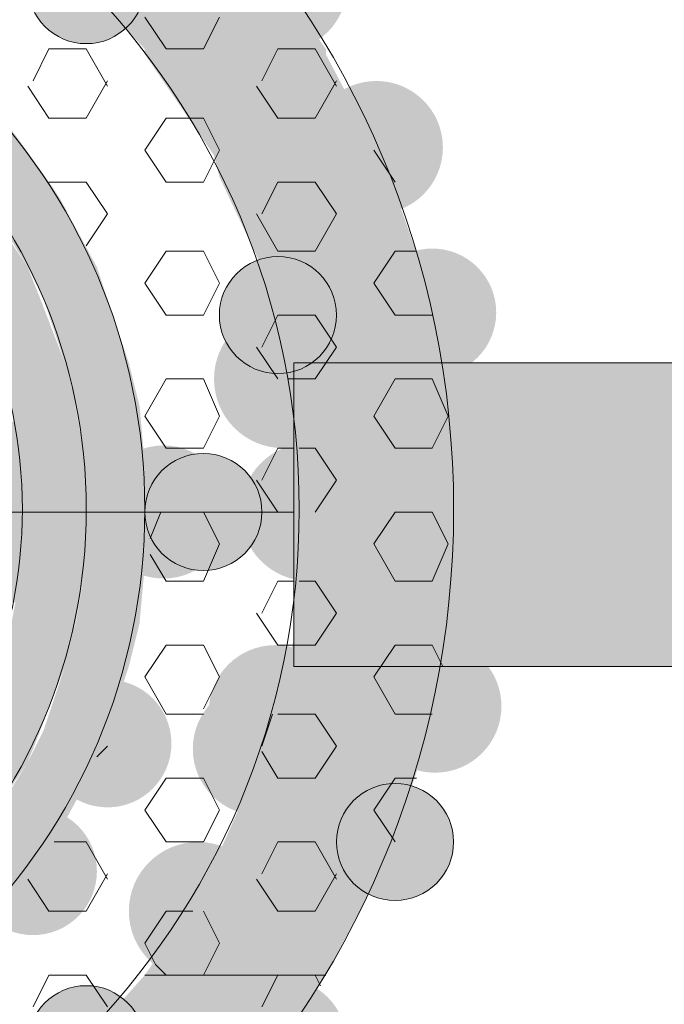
# Model space of a CAD drawing. Extents: x 3940905 to 4145695, y 925352 to 1109797.
# Tile 154 of 256: x 3954116 to 3954177, y 1099477 to 1099572. Entities that reach past the tile are written whole.
import ezdxf

# ---------------------------------------------------------------- set-up
doc = ezdxf.new("R2010")
doc.units = 0
doc.header["$LTSCALE"] = 750
doc.header["$MEASUREMENT"] = 0
doc.layers.add('CKD Equipments', color=252, linetype='CONTINUOUS', lineweight=0)

msp = doc.modelspace()

# ---------------------------------------------------------------- hatches: boundary and pattern name
at = {"layer": 'CKD Equipments', "true_color": 0x808080}
h = msp.add_hatch(color=8, dxfattribs=at)
edge = h.paths.add_edge_path(flags=16)
edge.add_arc((3954140.708, 1099574.829), 6.36, 0, 360)
h = msp.add_hatch(color=8, dxfattribs=at)
edge = h.paths.add_edge_path(flags=16)
edge.add_arc((3954122.136, 1099574.829), 5.597, 0, 360)
h = msp.add_hatch(color=8, dxfattribs=at)
h.paths.add_polyline_path([(3954145.033, 1099568.723), (3954119.592, 1099577.373), (3954138.927, 1099577.373)])
h.paths.add_polyline_path([(3954127.733, 1099568.723), (3954145.033, 1099568.723), (3954119.592, 1099577.373)])
h = msp.add_hatch(color=8, dxfattribs=at)
h.paths.add_polyline_path([(3954145.033, 1099568.214), (3954127.733, 1099568.723), (3954145.033, 1099568.723)])
h.paths.add_polyline_path([(3954127.733, 1099568.214), (3954145.033, 1099568.214), (3954127.733, 1099568.723)])
h = msp.add_hatch(color=8, dxfattribs=at)
h.paths.add_polyline_path([(3954150.121, 1099558.547), (3954127.733, 1099568.214), (3954145.033, 1099568.214)])
h.paths.add_polyline_path([(3954134.348, 1099558.547), (3954150.121, 1099558.547), (3954127.733, 1099568.214)])
h = msp.add_hatch(color=8, dxfattribs=at)
edge = h.paths.add_edge_path(flags=16)
edge.add_arc((3954149.866, 1099559.31), 6.353, 0, 360)
h = msp.add_hatch(color=8, dxfattribs=at)
h.paths.add_polyline_path([(3954118.574, 1099556.003), (3954104.836, 1099563.126), (3954113.486, 1099563.126)])
h.paths.add_polyline_path([(3954111.451, 1099556.003), (3954118.574, 1099556.003), (3954104.836, 1099563.126)])
h.paths.add_polyline_path([(3954104.836, 1099563.126), (3954113.486, 1099563.126), (3954112.977, 1099563.126)], flags=16)
h = msp.add_hatch(color=8, dxfattribs=at)
h.paths.add_polyline_path([(3954151.138, 1099556.511), (3954134.348, 1099558.547), (3954150.121, 1099558.547)])
h.paths.add_polyline_path([(3954134.856, 1099556.511), (3954151.138, 1099556.511), (3954134.348, 1099558.547)])
h = msp.add_hatch(color=8, dxfattribs=at)
h.paths.add_polyline_path([(3954154.191, 1099547.862), (3954134.856, 1099556.511), (3954151.138, 1099556.511)])
h.paths.add_polyline_path([(3954138.927, 1099547.862), (3954154.191, 1099547.862), (3954134.856, 1099556.511)])
h = msp.add_hatch(color=8, dxfattribs=at)
h.paths.add_polyline_path([(3954119.592, 1099554.476), (3954111.451, 1099556.003), (3954118.574, 1099556.003)])
h.paths.add_polyline_path([(3954112.469, 1099554.476), (3954119.592, 1099554.476), (3954111.451, 1099556.003)])
h = msp.add_hatch(color=8, dxfattribs=at)
h.paths.add_polyline_path([(3954123.154, 1099547.862), (3954112.469, 1099554.476), (3954119.592, 1099554.476)])
h.paths.add_polyline_path([(3954116.539, 1099547.862), (3954123.154, 1099547.862), (3954112.469, 1099554.476)])
h = msp.add_hatch(color=8, dxfattribs=at)
h.paths.add_polyline_path([(3954116.539, 1099547.862), (3954106.872, 1099552.441), (3954113.486, 1099552.441)])
h.paths.add_polyline_path([(3954109.925, 1099547.862), (3954116.539, 1099547.862), (3954106.872, 1099552.441)])
h = msp.add_hatch(color=8, dxfattribs=at)
edge = h.paths.add_edge_path(flags=16)
edge.add_arc((3954155.209, 1099543.537), 6.106, 0, 360)
h = msp.add_hatch(color=8, dxfattribs=at)
edge = h.paths.add_edge_path(flags=16)
edge.add_arc((3954140.453, 1099543.282), 5.597, 0, 360)
h = msp.add_hatch(color=8, dxfattribs=at)
h.paths.add_polyline_path([(3954117.557, 1099545.318), (3954109.925, 1099547.862), (3954116.539, 1099547.862)])
h.paths.add_polyline_path([(3954111.451, 1099545.318), (3954117.557, 1099545.318), (3954109.925, 1099547.862)])
h = msp.add_hatch(color=8, dxfattribs=at)
h.paths.add_polyline_path([(3954124.171, 1099544.809), (3954116.539, 1099547.862), (3954123.154, 1099547.862)])
h.paths.add_polyline_path([(3954118.066, 1099544.809), (3954124.171, 1099544.809), (3954116.539, 1099547.862)])
h = msp.add_hatch(color=8, dxfattribs=at)
h.paths.add_polyline_path([(3954155.209, 1099543.791), (3954138.927, 1099547.862), (3954154.191, 1099547.862)])
h.paths.add_polyline_path([(3954139.944, 1099543.791), (3954155.209, 1099543.791), (3954138.927, 1099547.862)])
h = msp.add_hatch(color=8, dxfattribs=at)
h.paths.add_polyline_path([(3954120.101, 1099538.703), (3954111.451, 1099545.318), (3954117.557, 1099545.318)])
h.paths.add_polyline_path([(3954113.995, 1099538.703), (3954120.101, 1099538.703), (3954111.451, 1099545.318)])
h = msp.add_hatch(color=8, dxfattribs=at)
h.paths.add_polyline_path([(3954126.207, 1099538.703), (3954118.066, 1099544.809), (3954124.171, 1099544.809)])
h.paths.add_polyline_path([(3954120.101, 1099538.703), (3954126.207, 1099538.703), (3954118.066, 1099544.809)])
h = msp.add_hatch(color=8, dxfattribs=at)
edge = h.paths.add_edge_path(flags=16)
edge.add_arc((3954140.962, 1099537.177), 6.615, 0, 360)
h = msp.add_hatch(color=8, dxfattribs=at)
h.paths.add_polyline_path([(3954156.226, 1099536.159), (3954139.944, 1099543.791), (3954155.209, 1099543.791)])
h.paths.add_polyline_path([(3954141.98, 1099536.159), (3954156.226, 1099536.159), (3954139.944, 1099543.791)])
h = msp.add_hatch(color=8, dxfattribs=at)
h.paths.add_polyline_path([(3954120.61, 1099537.177), (3954113.995, 1099538.703), (3954120.101, 1099538.703)])
h.paths.add_polyline_path([(3954114.504, 1099537.177), (3954120.61, 1099537.177), (3954113.995, 1099538.703)])
h = msp.add_hatch(color=8, dxfattribs=at)
h.paths.add_polyline_path([(3954127.224, 1099534.633), (3954120.101, 1099538.703), (3954126.207, 1099538.703)])
h.paths.add_polyline_path([(3954121.118, 1099534.633), (3954127.224, 1099534.633), (3954120.101, 1099538.703)])
at = {"layer": 'CKD Equipments', "true_color": 0xff0000}
h = msp.add_hatch(color=1, dxfattribs=at)
h.paths.add_polyline_path([(3954141.98, 1099509.701), (3954193.879, 1099538.703), (3954141.98, 1099538.703)])
h.paths.add_polyline_path([(3954193.879, 1099509.701), (3954141.98, 1099509.701), (3954193.879, 1099538.703)])
at = {"layer": 'CKD Equipments', "true_color": 0x808080}
h = msp.add_hatch(color=8, dxfattribs=at)
h.paths.add_polyline_path([(3954122.136, 1099529.036), (3954114.504, 1099537.177), (3954120.61, 1099537.177)])
h.paths.add_polyline_path([(3954116.03, 1099529.036), (3954122.136, 1099529.036), (3954114.504, 1099537.177)])
h = msp.add_hatch(color=8, dxfattribs=at)
h.paths.add_polyline_path([(3954157.244, 1099531.071), (3954141.98, 1099536.159), (3954156.226, 1099536.159)])
h.paths.add_polyline_path([(3954142.489, 1099531.071), (3954157.244, 1099531.071), (3954141.98, 1099536.159)])
h = msp.add_hatch(color=8, dxfattribs=at)
h.paths.add_polyline_path([(3954127.733, 1099529.036), (3954121.118, 1099534.633), (3954127.224, 1099534.633)])
h.paths.add_polyline_path([(3954122.136, 1099529.036), (3954127.733, 1099529.036), (3954121.118, 1099534.633)])
h = msp.add_hatch(color=8, dxfattribs=at)
h.paths.add_polyline_path([(3954116.539, 1099528.527), (3954025.971, 1099533.106), (3954115.521, 1099533.106)])
h.paths.add_polyline_path([(3954025.462, 1099528.527), (3954116.539, 1099528.527), (3954025.971, 1099533.106)])
h = msp.add_hatch(color=8, dxfattribs=at)
edge = h.paths.add_edge_path(flags=16)
edge.add_arc((3954129.514, 1099524.456), 6.36, 0, 360)
h = msp.add_hatch(color=8, dxfattribs=at)
edge = h.paths.add_edge_path(flags=16)
edge.add_arc((3954143.506, 1099524.456), 6.615, 0, 360)
h = msp.add_hatch(color=8, dxfattribs=at)
h.paths.add_polyline_path([(3954157.244, 1099524.456), (3954142.489, 1099531.071), (3954157.244, 1099531.071)])
h.paths.add_polyline_path([(3954142.997, 1099524.456), (3954157.244, 1099524.456), (3954142.489, 1099531.071)])
h = msp.add_hatch(color=8, dxfattribs=at)
edge = h.paths.add_edge_path(flags=16)
edge.add_arc((3954133.33, 1099524.456), 5.597, 0, 360)
h = msp.add_hatch(color=8, dxfattribs=at)
h.paths.add_polyline_path([(3954116.539, 1099524.456), (3954025.462, 1099528.527), (3954116.539, 1099528.527)])
h.paths.add_polyline_path([(3954024.953, 1099524.456), (3954116.539, 1099524.456), (3954025.462, 1099528.527)])
h = msp.add_hatch(color=8, dxfattribs=at)
h.paths.add_polyline_path([(3954122.136, 1099528.527), (3954116.03, 1099529.036), (3954122.136, 1099529.036)])
h.paths.add_polyline_path([(3954116.539, 1099528.527), (3954122.136, 1099528.527), (3954116.03, 1099529.036)])
h = msp.add_hatch(color=8, dxfattribs=at)
h.paths.add_polyline_path([(3954122.136, 1099519.877), (3954116.539, 1099528.527), (3954122.136, 1099528.527)])
h.paths.add_polyline_path([(3954116.539, 1099519.877), (3954122.136, 1099519.877), (3954116.539, 1099528.527)])
h = msp.add_hatch(color=8, dxfattribs=at)
h.paths.add_polyline_path([(3954128.242, 1099524.456), (3954122.136, 1099529.036), (3954127.733, 1099529.036)])
h.paths.add_polyline_path([(3954122.136, 1099524.456), (3954128.242, 1099524.456), (3954122.136, 1099529.036)])
h = msp.add_hatch(color=8, dxfattribs=at)
h.paths.add_polyline_path([(3954116.539, 1099519.877), (3954024.953, 1099524.456), (3954116.539, 1099524.456)])
h.paths.add_polyline_path([(3954025.462, 1099519.877), (3954116.539, 1099519.877), (3954024.953, 1099524.456)])
h = msp.add_hatch(color=8, dxfattribs=at)
h.paths.add_polyline_path([(3954127.733, 1099519.368), (3954122.136, 1099524.456), (3954128.242, 1099524.456)])
h.paths.add_polyline_path([(3954122.136, 1099519.368), (3954127.733, 1099519.368), (3954122.136, 1099524.456)])
h = msp.add_hatch(color=8, dxfattribs=at)
h.paths.add_polyline_path([(3954157.244, 1099517.842), (3954142.997, 1099524.456), (3954157.244, 1099524.456)])
h.paths.add_polyline_path([(3954142.489, 1099517.842), (3954157.244, 1099517.842), (3954142.997, 1099524.456)])
h = msp.add_hatch(color=8, dxfattribs=at)
h.paths.add_polyline_path([(3954115.521, 1099515.806), (3954025.462, 1099519.877), (3954116.539, 1099519.877)])
h.paths.add_polyline_path([(3954025.971, 1099515.806), (3954115.521, 1099515.806), (3954025.462, 1099519.877)])
h = msp.add_hatch(color=8, dxfattribs=at)
h.paths.add_polyline_path([(3954122.136, 1099519.368), (3954116.539, 1099519.877), (3954122.136, 1099519.877)])
h.paths.add_polyline_path([(3954116.03, 1099519.368), (3954122.136, 1099519.368), (3954116.539, 1099519.877)])
h = msp.add_hatch(color=8, dxfattribs=at)
h.paths.add_polyline_path([(3954120.61, 1099511.227), (3954116.03, 1099519.368), (3954122.136, 1099519.368)])
h.paths.add_polyline_path([(3954114.504, 1099511.227), (3954120.61, 1099511.227), (3954116.03, 1099519.368)])
h = msp.add_hatch(color=8, dxfattribs=at)
h.paths.add_polyline_path([(3954127.224, 1099513.771), (3954122.136, 1099519.368), (3954127.733, 1099519.368)])
h.paths.add_polyline_path([(3954121.118, 1099513.771), (3954127.224, 1099513.771), (3954122.136, 1099519.368)])
h = msp.add_hatch(color=8, dxfattribs=at)
h.paths.add_polyline_path([(3954156.226, 1099512.245), (3954142.489, 1099517.842), (3954157.244, 1099517.842)])
h.paths.add_polyline_path([(3954141.98, 1099512.245), (3954156.226, 1099512.245), (3954142.489, 1099517.842)])
h = msp.add_hatch(color=8, dxfattribs=at)
h.paths.add_polyline_path([(3954126.207, 1099509.701), (3954121.118, 1099513.771), (3954127.224, 1099513.771)])
h.paths.add_polyline_path([(3954120.101, 1099509.701), (3954126.207, 1099509.701), (3954121.118, 1099513.771)])
h = msp.add_hatch(color=8, dxfattribs=at)
edge = h.paths.add_edge_path(flags=16)
edge.add_arc((3954140.199, 1099505.376), 6.353, 0, 360)
h = msp.add_hatch(color=8, dxfattribs=at)
h.paths.add_polyline_path([(3954155.209, 1099504.613), (3954141.98, 1099512.245), (3954156.226, 1099512.245)])
h.paths.add_polyline_path([(3954139.944, 1099504.613), (3954155.209, 1099504.613), (3954141.98, 1099512.245)])
h = msp.add_hatch(color=8, dxfattribs=at)
edge = h.paths.add_edge_path(flags=16)
edge.add_arc((3954155.463, 1099505.885), 6.353, 0, 360)
h = msp.add_hatch(color=8, dxfattribs=at)
h.paths.add_polyline_path([(3954120.101, 1099509.701), (3954114.504, 1099511.227), (3954120.61, 1099511.227)])
h.paths.add_polyline_path([(3954113.995, 1099509.701), (3954120.101, 1099509.701), (3954114.504, 1099511.227)])
h = msp.add_hatch(color=8, dxfattribs=at)
h.paths.add_polyline_path([(3954117.557, 1099503.086), (3954113.995, 1099509.701), (3954120.101, 1099509.701)])
h.paths.add_polyline_path([(3954111.451, 1099503.086), (3954117.557, 1099503.086), (3954113.995, 1099509.701)])
h = msp.add_hatch(color=8, dxfattribs=at)
h.paths.add_polyline_path([(3954124.171, 1099503.595), (3954120.101, 1099509.701), (3954126.207, 1099509.701)])
h.paths.add_polyline_path([(3954118.066, 1099503.595), (3954124.171, 1099503.595), (3954120.101, 1099509.701)])
h = msp.add_hatch(color=8, dxfattribs=at)
edge = h.paths.add_edge_path(flags=16)
edge.add_arc((3954124.171, 1099502.323), 6.106, 0, 360)
h = msp.add_hatch(color=8, dxfattribs=at)
edge = h.paths.add_edge_path(flags=16)
edge.add_arc((3954138.672, 1099501.814), 6.353, 0, 360)
h = msp.add_hatch(color=8, dxfattribs=at)
h.paths.add_polyline_path([(3954154.191, 1099501.051), (3954139.944, 1099504.613), (3954155.209, 1099504.613)])
h.paths.add_polyline_path([(3954138.927, 1099501.051), (3954154.191, 1099501.051), (3954139.944, 1099504.613)])
h = msp.add_hatch(color=8, dxfattribs=at)
h.paths.add_polyline_path([(3954116.539, 1099500.542), (3954111.451, 1099503.086), (3954117.557, 1099503.086)])
h.paths.add_polyline_path([(3954109.925, 1099500.542), (3954116.539, 1099500.542), (3954111.451, 1099503.086)])
h = msp.add_hatch(color=8, dxfattribs=at)
h.paths.add_polyline_path([(3954123.154, 1099500.542), (3954118.066, 1099503.595), (3954124.171, 1099503.595)])
h.paths.add_polyline_path([(3954116.539, 1099500.542), (3954123.154, 1099500.542), (3954118.066, 1099503.595)])
h = msp.add_hatch(color=8, dxfattribs=at)
h.paths.add_polyline_path([(3954151.138, 1099491.892), (3954138.927, 1099501.051), (3954154.191, 1099501.051)])
h.paths.add_polyline_path([(3954134.856, 1099491.892), (3954151.138, 1099491.892), (3954138.927, 1099501.051)])
h = msp.add_hatch(color=8, dxfattribs=at)
h.paths.add_polyline_path([(3954113.486, 1099495.963), (3954109.925, 1099500.542), (3954116.539, 1099500.542)])
h.paths.add_polyline_path([(3954106.872, 1099495.963), (3954113.486, 1099495.963), (3954109.925, 1099500.542)])
h = msp.add_hatch(color=8, dxfattribs=at)
h.paths.add_polyline_path([(3954119.592, 1099493.928), (3954116.539, 1099500.542), (3954123.154, 1099500.542)])
h.paths.add_polyline_path([(3954112.469, 1099493.928), (3954119.592, 1099493.928), (3954116.539, 1099500.542)])
h = msp.add_hatch(color=8, dxfattribs=at)
edge = h.paths.add_edge_path(flags=16)
edge.add_arc((3954151.647, 1099492.91), 5.597, 0, 360)
h = msp.add_hatch(color=8, dxfattribs=at)
edge = h.paths.add_edge_path(flags=16)
edge.add_arc((3954117.048, 1099490.111), 6.106, 0, 360)
h = msp.add_hatch(color=8, dxfattribs=at)
h.paths.add_polyline_path([(3954118.574, 1099492.401), (3954112.469, 1099493.928), (3954119.592, 1099493.928)])
h.paths.add_polyline_path([(3954111.451, 1099492.401), (3954118.574, 1099492.401), (3954112.469, 1099493.928)])
h = msp.add_hatch(color=8, dxfattribs=at)
edge = h.paths.add_edge_path(flags=16)
edge.add_arc((3954132.821, 1099486.295), 6.615, 0, 360)
h = msp.add_hatch(color=8, dxfattribs=at)
h.paths.add_polyline_path([(3954113.486, 1099485.787), (3954111.451, 1099492.401), (3954118.574, 1099492.401)])
h.paths.add_polyline_path([(3954104.836, 1099485.787), (3954113.486, 1099485.787), (3954111.451, 1099492.401)])
h = msp.add_hatch(color=8, dxfattribs=at)
h.paths.add_polyline_path([(3954150.121, 1099489.857), (3954134.856, 1099491.892), (3954151.138, 1099491.892)])
h.paths.add_polyline_path([(3954134.348, 1099489.857), (3954150.121, 1099489.857), (3954134.856, 1099491.892)])
h = msp.add_hatch(color=8, dxfattribs=at)
h.paths.add_polyline_path([(3954145.033, 1099480.19), (3954134.348, 1099489.857), (3954150.121, 1099489.857)])
h.paths.add_polyline_path([(3954127.733, 1099480.19), (3954145.033, 1099480.19), (3954134.348, 1099489.857)])
h = msp.add_hatch(color=8, dxfattribs=at)
h.paths.add_polyline_path([(3954138.927, 1099471.031), (3954127.733, 1099480.19), (3954145.033, 1099480.19)])
h.paths.add_polyline_path([(3954119.592, 1099471.031), (3954138.927, 1099471.031), (3954127.733, 1099480.19)])
h = msp.add_hatch(color=8, dxfattribs=at)
edge = h.paths.add_edge_path(flags=16)
edge.add_arc((3954140.708, 1099473.575), 6.36, 0, 360)
h = msp.add_hatch(color=8, dxfattribs=at)
edge = h.paths.add_edge_path(flags=16)
edge.add_arc((3954122.136, 1099473.575), 5.597, 0, 360)

# ---------------------------------------------------------------- linework, layer by layer
at = {"layer": 'CKD Equipments', "color": 8, "true_color": 0x808080}
for p, q in [((3954127.733, 1099571.776), (3954129.768, 1099568.723)), ((3954134.856, 1099571.776), (3954133.33, 1099568.723)), ((3954118.574, 1099568.723), (3954117.048, 1099565.67)), ((3954122.136, 1099568.723), (3954118.574, 1099568.723)), ((3954122.136, 1099568.723), (3954124.171, 1099565.161)), ((3954133.33, 1099568.723), (3954129.768, 1099568.723)), ((3954140.453, 1099568.723), (3954138.927, 1099565.67)), ((3954144.015, 1099568.723), (3954140.453, 1099568.723)), ((3954144.015, 1099568.723), (3954146.05, 1099565.161)), ((3954116.539, 1099565.161), (3954118.574, 1099562.108)), ((3954124.171, 1099565.67), (3954122.136, 1099562.108)), ((3954138.418, 1099565.161), (3954140.453, 1099562.108)), ((3954146.05, 1099565.67), (3954144.015, 1099562.108)), ((3954122.136, 1099562.108), (3954118.574, 1099562.108)), ((3954129.768, 1099562.108), (3954127.733, 1099559.056)), ((3954131.803, 1099562.108), (3954129.768, 1099562.108)), ((3954133.33, 1099562.108), (3954131.803, 1099562.108)), ((3954133.33, 1099562.108), (3954134.856, 1099559.056)), ((3954144.015, 1099562.108), (3954140.453, 1099562.108)), ((3954127.733, 1099559.056), (3954129.768, 1099556.003)), ((3954134.856, 1099559.056), (3954134.348, 1099558.038)), ((3954149.612, 1099559.056), (3954151.647, 1099556.003)), ((3954134.348, 1099558.038), (3954133.33, 1099556.003)), ((3954122.136, 1099556.003), (3954118.574, 1099556.003)), ((3954122.136, 1099556.003), (3954124.171, 1099552.95)), ((3954133.33, 1099556.003), (3954129.768, 1099556.003)), ((3954140.453, 1099556.003), (3954138.927, 1099552.95)), ((3954144.015, 1099556.003), (3954140.453, 1099556.003)), ((3954144.015, 1099556.003), (3954146.05, 1099552.95)), ((3954124.171, 1099552.95), (3954122.136, 1099549.897)), ((3954138.418, 1099552.95), (3954140.453, 1099549.388)), ((3954146.05, 1099552.95), (3954144.015, 1099549.388)), ((3954129.768, 1099549.388), (3954127.733, 1099546.335)), ((3954133.33, 1099549.388), (3954129.768, 1099549.388)), ((3954133.33, 1099549.388), (3954134.856, 1099546.335)), ((3954144.015, 1099549.388), (3954140.453, 1099549.388)), ((3954151.647, 1099549.388), (3954149.612, 1099546.335)), ((3954153.682, 1099549.388), (3954151.647, 1099549.388)), ((3954127.733, 1099546.335), (3954129.768, 1099543.282)), ((3954134.856, 1099546.335), (3954133.33, 1099543.282)), ((3954149.612, 1099546.335), (3954151.647, 1099543.282)), ((3954133.33, 1099543.282), (3954129.768, 1099543.282)), ((3954140.453, 1099543.282), (3954138.927, 1099540.229)), ((3954144.015, 1099543.282), (3954140.453, 1099543.282)), ((3954144.015, 1099543.282), (3954146.05, 1099540.229)), ((3954155.209, 1099543.282), (3954151.647, 1099543.282)), ((3954138.418, 1099540.229), (3954140.453, 1099537.177)), ((3954146.05, 1099540.229), (3954144.015, 1099537.177)), ((3954245.777, 1099538.703), (3954141.98, 1099538.703)), ((3954141.98, 1099538.703), (3954141.98, 1099509.701)), ((3954129.768, 1099537.177), (3954127.733, 1099533.615)), ((3954133.33, 1099537.177), (3954129.768, 1099537.177)), ((3954133.33, 1099537.177), (3954134.856, 1099533.615)), ((3954144.015, 1099537.177), (3954141.471, 1099537.177)), ((3954151.647, 1099537.177), (3954149.612, 1099533.615)), ((3954155.209, 1099537.177), (3954151.647, 1099537.177)), ((3954155.209, 1099537.177), (3954156.735, 1099533.615)), ((3954127.733, 1099533.615), (3954129.768, 1099530.562)), ((3954134.856, 1099533.615), (3954133.33, 1099530.562)), ((3954149.612, 1099533.615), (3954151.647, 1099530.562)), ((3954156.735, 1099533.615), (3954155.209, 1099530.562)), ((3954133.33, 1099530.562), (3954129.768, 1099530.562)), ((3954140.453, 1099530.562), (3954138.927, 1099527.509)), ((3954141.98, 1099530.562), (3954140.453, 1099530.562)), ((3954144.015, 1099530.562), (3954142.489, 1099530.562)), ((3954144.015, 1099530.562), (3954146.05, 1099527.509)), ((3954155.209, 1099530.562), (3954151.647, 1099530.562)), ((3954138.418, 1099527.509), (3954140.453, 1099524.456)), ((3954146.05, 1099527.509), (3954144.015, 1099524.456)), ((3954141.98, 1099524.456), (3953999.512, 1099524.456)), ((3954129.259, 1099524.456), (3954128.242, 1099521.912)), ((3954133.33, 1099524.456), (3954129.768, 1099524.456)), ((3954133.33, 1099524.456), (3954134.856, 1099521.403)), ((3954141.98, 1099524.456), (3954140.453, 1099524.456)), ((3954151.647, 1099524.456), (3954149.612, 1099521.403)), ((3954155.209, 1099524.456), (3954151.647, 1099524.456)), ((3954155.209, 1099524.456), (3954156.735, 1099521.403)), ((3954134.856, 1099521.403), (3954133.33, 1099517.842)), ((3954149.612, 1099521.403), (3954151.647, 1099517.842)), ((3954156.735, 1099521.403), (3954155.209, 1099517.842)), ((3954128.242, 1099520.386), (3954129.768, 1099517.842)), ((3954133.33, 1099517.842), (3954129.768, 1099517.842)), ((3954140.453, 1099517.842), (3954138.927, 1099514.789)), ((3954141.98, 1099517.842), (3954140.453, 1099517.842)), ((3954144.015, 1099517.842), (3954142.489, 1099517.842)), ((3954144.015, 1099517.842), (3954146.05, 1099514.789)), ((3954155.209, 1099517.842), (3954151.647, 1099517.842)), ((3954138.418, 1099514.789), (3954140.453, 1099511.736)), ((3954146.05, 1099514.789), (3954144.015, 1099511.736)), ((3954129.768, 1099511.736), (3954127.733, 1099508.683)), ((3954133.33, 1099511.736), (3954129.768, 1099511.736)), ((3954133.33, 1099511.736), (3954134.856, 1099508.683)), ((3954141.98, 1099511.736), (3954140.453, 1099511.736)), ((3954144.015, 1099511.736), (3954141.98, 1099511.736)), ((3954151.647, 1099511.736), (3954149.612, 1099508.683)), ((3954155.209, 1099511.736), (3954151.647, 1099511.736)), ((3954155.209, 1099511.736), (3954156.226, 1099509.701)), ((3954141.98, 1099509.701), (3954245.777, 1099509.701)), ((3954127.733, 1099508.683), (3954129.768, 1099505.121)), ((3954134.856, 1099508.683), (3954133.33, 1099505.63)), ((3954149.612, 1099508.683), (3954151.647, 1099505.121)), ((3954133.33, 1099505.121), (3954129.768, 1099505.121)), ((3954139.944, 1099505.121), (3954138.927, 1099502.069)), ((3954144.015, 1099505.121), (3954140.453, 1099505.121)), ((3954144.015, 1099505.121), (3954146.05, 1099502.069)), ((3954155.209, 1099505.121), (3954151.647, 1099505.121)), ((3954124.171, 1099502.069), (3954123.154, 1099501.051)), ((3954146.05, 1099502.069), (3954144.015, 1099499.016)), ((3954138.927, 1099501.56), (3954140.453, 1099499.016)), ((3954129.768, 1099499.016), (3954127.733, 1099495.963)), ((3954133.33, 1099499.016), (3954129.768, 1099499.016)), ((3954133.33, 1099499.016), (3954134.856, 1099495.963)), ((3954144.015, 1099499.016), (3954140.453, 1099499.016)), ((3954151.647, 1099499.016), (3954149.612, 1099495.963)), ((3954153.682, 1099499.016), (3954151.647, 1099499.016)), ((3954127.733, 1099495.963), (3954129.768, 1099492.91)), ((3954134.856, 1099495.963), (3954133.33, 1099492.91)), ((3954149.612, 1099495.963), (3954151.647, 1099492.91)), ((3954122.136, 1099492.91), (3954119.083, 1099492.91)), ((3954122.136, 1099492.91), (3954124.171, 1099489.348)), ((3954133.33, 1099492.91), (3954129.768, 1099492.91)), ((3954140.453, 1099492.91), (3954138.927, 1099489.857)), ((3954144.015, 1099492.91), (3954140.453, 1099492.91)), ((3954144.015, 1099492.91), (3954146.05, 1099489.348)), ((3954124.171, 1099489.857), (3954122.136, 1099486.295)), ((3954146.05, 1099489.857), (3954144.015, 1099486.295)), ((3954116.539, 1099489.348), (3954118.574, 1099486.295)), ((3954138.418, 1099489.348), (3954140.453, 1099486.295)), ((3954122.136, 1099486.295), (3954118.574, 1099486.295)), ((3954129.768, 1099486.295), (3954127.733, 1099483.242)), ((3954132.312, 1099486.295), (3954129.768, 1099486.295)), ((3954133.33, 1099486.295), (3954134.856, 1099483.242)), ((3954144.015, 1099486.295), (3954140.453, 1099486.295)), ((3954127.733, 1099483.242), (3954128.751, 1099481.207)), ((3954134.856, 1099483.242), (3954133.33, 1099480.19)), ((3954128.751, 1099481.207), (3954129.768, 1099480.19)), ((3954118.574, 1099480.19), (3954117.048, 1099477.137)), ((3954122.136, 1099480.19), (3954118.574, 1099480.19)), ((3954122.136, 1099480.19), (3954124.171, 1099477.137)), ((3954145.033, 1099480.19), (3954127.733, 1099480.19)), ((3954127.733, 1099480.19), (3954127.733, 1099480.19)), ((3954127.733, 1099480.19), (3954145.033, 1099480.19)), ((3954127.733, 1099480.19), (3954127.733, 1099480.19)), ((3954127.733, 1099480.19), (3954145.033, 1099480.19)), ((3954145.033, 1099480.19), (3954127.733, 1099480.19)), ((3954127.733, 1099480.19), (3954127.733, 1099480.19)), ((3954133.33, 1099480.19), (3954129.768, 1099480.19)), ((3954140.453, 1099480.19), (3954138.927, 1099477.137)), ((3954144.015, 1099480.19), (3954140.453, 1099480.19)), ((3954144.015, 1099480.19), (3954144.524, 1099479.172))]:
    msp.add_line(p, q, dxfattribs=at)
for centre, radius in [((3954070.492, 1099524.711), 86.753), ((3954070.492, 1099524.711), 71.997), ((3954070.492, 1099524.711), 57.241), ((3954122.136, 1099574.829), 5.597), ((3954070.492, 1099524.711), 51.644), ((3954070.492, 1099524.711), 45.539), ((3954140.453, 1099543.282), 5.597), ((3954133.33, 1099524.456), 5.597), ((3954151.647, 1099492.91), 5.597), ((3954122.136, 1099473.575), 5.597)]:
    msp.add_circle(centre, radius, dxfattribs=at)

doc.saveas('drawing.dxf')
